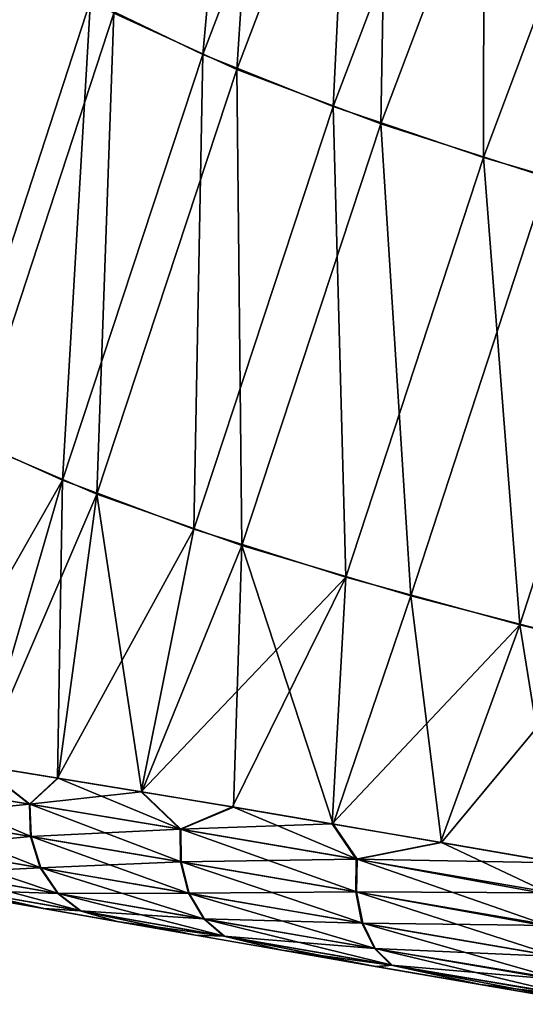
# Model space of a CAD drawing. Header units: metres. Extents: x -155 to 25, y -152 to 27.
# Tile 2 of 124: x -152.48 to -150.25, y -100.54 to -96.2. Entities that reach past the tile are written whole.
import ezdxf

# ---------------------------------------------------------------- set-up
doc = ezdxf.new("R2010")
doc.units = ezdxf.units.M
doc.layers.add('solid_12_401_052_XXX', color=7, linetype='CONTINUOUS')

msp = doc.modelspace()

# ---------------------------------------------------------------- linework, layer by layer
at = {"layer": 'solid_12_401_052_XXX'}
for points in [[(-151.492813, -94.351448, -11.139781), (-151.674988, -96.353477, -12.381044), (-152.16922, -96.116379, -11.38932)], [(-151.002319, -94.594543, -12.099376), (-151.674988, -96.353477, -12.381044), (-151.492813, -94.351448, -11.139781)], [(-152.066971, -96.171593, 11.620485), (-151.524551, -96.419563, 12.634328), (-151.391785, -94.408592, 11.362524)], [(-151.524551, -96.419563, 12.634328), (-150.85434, -94.662842, 12.345027), (-151.391785, -94.408592, 11.362524)], [(-151.002319, -94.594543, -12.099376), (-151.099258, -96.582924, -13.25269), (-151.674988, -96.353477, -12.381044)], [(-150.43399, -94.829926, -12.948285), (-151.099258, -96.582924, -13.25269), (-151.002319, -94.594543, -12.099376)], [(-151.524551, -96.419563, 12.634328), (-150.889389, -96.659851, 13.518506), (-150.85434, -94.662842, 12.345027)], [(-150.889389, -96.659851, 13.518506), (-150.228409, -94.909363, 13.207944), (-150.85434, -94.662842, 12.345027)], [(-150.43399, -94.829926, -12.948285), (-150.436264, -96.807541, -14.017342), (-151.099258, -96.582924, -13.25269)], [(-149.782532, -95.060463, -13.698367), (-150.436264, -96.807541, -14.017342), (-150.43399, -94.829926, -12.948285)], [(-150.889389, -96.659851, 13.518506), (-150.15509, -96.895836, 14.288257), (-150.228409, -94.909363, 13.207944)], [(-149.782532, -95.060463, -13.698367), (-149.680832, -97.030235, -14.68786), (-150.436264, -96.807541, -14.017342)], [(-152.589371, -95.869545, -10.264091), (-152.16922, -96.116379, -11.38932), (-152.787384, -98.008095, -11.625492)], [(-152.525024, -95.913094, 10.461143), (-152.684967, -98.059349, 11.864353), (-152.066971, -96.171593, 11.620485)], [(-152.16922, -96.116379, -11.38932), (-152.293762, -98.230972, -12.645841), (-152.787384, -98.008095, -11.625492)], [(-152.16922, -96.116379, -11.38932), (-151.674988, -96.353477, -12.381044), (-152.293762, -98.230972, -12.645841)], [(-152.066971, -96.171593, 11.620485), (-152.684967, -98.059349, 11.864353), (-152.142075, -98.292526, 12.905835)], [(-152.066971, -96.171593, 11.620485), (-152.142075, -98.292526, 12.905835), (-151.524551, -96.419563, 12.634328)], [(-151.674988, -96.353477, -12.381044), (-151.714767, -98.446838, -13.536714), (-152.293762, -98.230972, -12.645841)], [(-151.674988, -96.353477, -12.381044), (-151.099258, -96.582924, -13.25269), (-151.714767, -98.446838, -13.536714)], [(-151.524551, -96.419563, 12.634328), (-152.142075, -98.292526, 12.905835), (-151.501938, -98.518661, 13.807568)], [(-151.524551, -96.419563, 12.634328), (-151.501938, -98.518661, 13.807568), (-150.889389, -96.659851, 13.518506)], [(-151.099258, -96.582924, -13.25269), (-151.044159, -98.658302, -14.312407), (-151.714767, -98.446838, -13.536714)], [(-151.099258, -96.582924, -13.25269), (-150.436264, -96.807541, -14.017342), (-151.044159, -98.658302, -14.312407)], [(-150.889389, -96.659851, 13.518506), (-151.501938, -98.518661, 13.807568), (-150.757736, -98.740906, 14.586139)], [(-150.889389, -96.659851, 13.518506), (-150.757736, -98.740906, 14.586139), (-150.15509, -96.895836, 14.288257)], [(-150.436264, -96.807541, -14.017342), (-150.276566, -98.868095, -14.98685), (-151.044159, -98.658302, -14.312407)], [(-150.436264, -96.807541, -14.017342), (-149.680832, -97.030235, -14.68786), (-150.276566, -98.868095, -14.98685)], [(-150.15509, -96.895836, 14.288257), (-150.757736, -98.740906, 14.586139), (-149.903168, -98.962433, 15.257899)], [(-149.680832, -97.030235, -14.68786), (-149.407227, -99.078461, -15.573701), (-150.276566, -98.868095, -14.98685)], [(-152.787384, -98.008095, -11.625492), (-152.293762, -98.230972, -12.645841), (-152.97908, -99.437378, -12.224113)], [(-152.142075, -98.292526, 12.905835), (-152.684967, -98.059349, 11.864353), (-152.656433, -99.488518, 12.815462)], [(-152.293762, -98.230972, -12.645841), (-152.658752, -99.488144, -12.811547), (-152.97908, -99.437378, -12.224113)], [(-152.293762, -98.230972, -12.645841), (-152.314819, -99.543571, -13.343617), (-152.658752, -99.488144, -12.811547)], [(-152.293762, -98.230972, -12.645841), (-151.714767, -98.446838, -13.536714), (-152.314819, -99.543571, -13.343617)], [(-152.142075, -98.292526, 12.905835), (-152.656433, -99.488518, 12.815462), (-152.311996, -99.544029, 13.347646)], [(-152.142075, -98.292526, 12.905835), (-152.311996, -99.544029, 13.347646), (-151.942719, -99.604454, 13.831573)], [(-151.501938, -98.518661, 13.807568), (-152.142075, -98.292526, 12.905835), (-151.942719, -99.604454, 13.831573)], [(-151.714767, -98.446838, -13.536714), (-151.945984, -99.603912, -13.82761), (-152.314819, -99.543571, -13.343617)], [(-151.714767, -98.446838, -13.536714), (-151.044159, -98.658302, -14.312407), (-151.945984, -99.603912, -13.82761)], [(-151.501938, -98.518661, 13.807568), (-151.942719, -99.604454, 13.831573), (-151.539673, -99.671745, 14.281322)], [(-151.501938, -98.518661, 13.807568), (-151.539673, -99.671745, 14.281322), (-151.09993, -99.746346, 14.69974)], [(-150.757736, -98.740906, 14.586139), (-151.501938, -98.518661, 13.807568), (-151.09993, -99.746346, 14.69974)], [(-151.044159, -98.658302, -14.312407), (-151.543274, -99.671143, -14.277619), (-151.945984, -99.603912, -13.82761)], [(-151.044159, -98.658302, -14.312407), (-151.103699, -99.745705, -14.696429), (-151.543274, -99.671143, -14.277619)], [(-151.044159, -98.658302, -14.312407), (-150.276566, -98.868095, -14.98685), (-151.103699, -99.745705, -14.696429)], [(-150.757736, -98.740906, 14.586139), (-151.09993, -99.746346, 14.69974), (-150.621918, -99.82827, 15.088069)], [(-149.903168, -98.962433, 15.257899), (-150.757736, -98.740906, 14.586139), (-150.621918, -99.82827, 15.088069)], [(-150.276566, -98.868095, -14.98685), (-150.625946, -99.827583, -15.085051), (-151.103699, -99.745705, -14.696429)], [(-150.276566, -98.868095, -14.98685), (-150.10791, -99.917152, -15.445591), (-150.625946, -99.827583, -15.085051)], [(-150.276566, -98.868095, -14.98685), (-149.407227, -99.078461, -15.573701), (-150.10791, -99.917152, -15.445591)], [(-149.903168, -98.962433, 15.257899), (-150.621918, -99.82827, 15.088069), (-150.103577, -99.9179, 15.448376)], [(-152.438843, -99.658218, -13.200975), (-152.980438, -99.570442, -12.26883), (-152.658752, -99.488144, -12.811547)], [(-152.656433, -99.488518, 12.815462), (-152.979019, -99.570671, 12.271634), (-152.436813, -99.658554, 13.204018)], [(-152.438843, -99.658218, -13.200975), (-152.658752, -99.488144, -12.811547), (-152.314819, -99.543571, -13.343617)], [(-152.311996, -99.544029, 13.347646), (-152.656433, -99.488518, 12.815462), (-152.436813, -99.658554, 13.204018)], [(-152.971405, -99.71196, -12.248938), (-152.980438, -99.570442, -12.26883), (-152.438843, -99.658218, -13.200975)], [(-152.431625, -99.801529, 13.181559), (-152.436813, -99.658554, 13.204018), (-152.979019, -99.570671, 12.271634)], [(-152.970001, -99.712189, 12.251732), (-152.431625, -99.801529, 13.181559), (-152.979019, -99.570671, 12.271634)], [(-152.438843, -99.658218, -13.200975), (-152.314819, -99.543571, -13.343617), (-151.945984, -99.603912, -13.82761)], [(-152.311996, -99.544029, 13.347646), (-152.436813, -99.658554, 13.204018), (-151.771469, -99.769325, 14.058328)], [(-151.942719, -99.604454, 13.831573), (-152.311996, -99.544029, 13.347646), (-151.771469, -99.769325, 14.058328)], [(-151.774246, -99.768852, -14.055233), (-152.438843, -99.658218, -13.200975), (-151.945984, -99.603912, -13.82761)], [(-151.774246, -99.768852, -14.055233), (-151.945984, -99.603912, -13.82761), (-151.543274, -99.671143, -14.277619)], [(-151.539673, -99.671745, 14.281322), (-151.942719, -99.604454, 13.831573), (-151.771469, -99.769325, 14.058328)], [(-152.43364, -99.801193, -13.178528), (-152.971405, -99.71196, -12.248938), (-152.438843, -99.658218, -13.200975)], [(-152.43364, -99.801193, -13.178528), (-152.438843, -99.658218, -13.200975), (-151.774246, -99.768852, -14.055233)], [(-151.770126, -99.913208, 14.03335), (-151.771469, -99.769325, 14.058328), (-152.436813, -99.658554, 13.204018)], [(-152.431625, -99.801529, 13.181559), (-151.770126, -99.913208, 14.03335), (-152.436813, -99.658554, 13.204018)], [(-151.774246, -99.768852, -14.055233), (-151.543274, -99.671143, -14.277619), (-151.103699, -99.745705, -14.696429)], [(-151.539673, -99.671745, 14.281322), (-151.771469, -99.769325, 14.058328), (-150.994492, -99.901314, 14.81236)], [(-151.09993, -99.746346, 14.69974), (-151.539673, -99.671745, 14.281322), (-150.994492, -99.901314, 14.81236)], [(-152.923676, -99.848557, -12.210934), (-152.971405, -99.71196, -12.248938), (-152.43364, -99.801193, -13.178528)], [(-152.389191, -99.939682, 13.13619), (-152.431625, -99.801529, 13.181559), (-152.970001, -99.712189, 12.251732)], [(-152.922287, -99.848793, 12.213705), (-152.389191, -99.939682, 13.13619), (-152.970001, -99.712189, 12.251732)], [(-151.772903, -99.912735, -14.030266), (-152.43364, -99.801193, -13.178528), (-151.774246, -99.768852, -14.055233)], [(-150.998062, -99.900696, -14.809365), (-151.774246, -99.768852, -14.055233), (-151.103699, -99.745705, -14.696429)], [(-151.772903, -99.912735, -14.030266), (-151.774246, -99.768852, -14.055233), (-150.998062, -99.900696, -14.809365)], [(-150.996582, -100.045433, 14.785063), (-150.994492, -99.901314, 14.81236), (-151.771469, -99.769325, 14.058328)], [(-151.770126, -99.913208, 14.03335), (-150.996582, -100.045433, 14.785063), (-151.771469, -99.769325, 14.058328)], [(-150.998062, -99.900696, -14.809365), (-151.103699, -99.745705, -14.696429), (-150.625946, -99.827583, -15.085051)], [(-150.621918, -99.82827, 15.088069), (-151.09993, -99.746346, 14.69974), (-150.994492, -99.901314, 14.81236)], [(-152.39119, -99.939339, -13.133187), (-152.923676, -99.848557, -12.210934), (-152.43364, -99.801193, -13.178528)], [(-152.39119, -99.939339, -13.133187), (-152.43364, -99.801193, -13.178528), (-151.772903, -99.912735, -14.030266)], [(-151.734741, -100.051987, 13.980115), (-151.770126, -99.913208, 14.03335), (-152.431625, -99.801529, 13.181559)], [(-152.389191, -99.939682, 13.13619), (-151.734741, -100.051987, 13.980115), (-152.431625, -99.801529, 13.181559)], [(-150.998062, -99.900696, -14.809365), (-150.625946, -99.827583, -15.085051), (-150.10791, -99.917152, -15.445591)], [(-150.621918, -99.82827, 15.088069), (-150.994492, -99.901314, 14.81236), (-150.129761, -100.059631, 15.452426)], [(-150.621918, -99.82827, 15.088069), (-150.129761, -100.059631, 15.452426), (-150.103577, -99.9179, 15.448376)], [(-152.840454, -99.961235, -12.158379), (-152.923676, -99.848557, -12.210934), (-152.39119, -99.939339, -13.133187)], [(-152.312103, -100.053322, 13.072173), (-152.389191, -99.939682, 13.13619), (-152.922287, -99.848793, 12.213705)], [(-152.839081, -99.961479, 12.161115), (-152.312103, -100.053322, 13.072173), (-152.922287, -99.848793, 12.213705)], [(-151.737488, -100.051514, -13.977059), (-152.39119, -99.939339, -13.133187), (-151.772903, -99.912735, -14.030266)], [(-151.000153, -100.044823, -14.782079), (-151.772903, -99.912735, -14.030266), (-150.998062, -99.900696, -14.809365)], [(-151.737488, -100.051514, -13.977059), (-151.772903, -99.912735, -14.030266), (-151.000153, -100.044823, -14.782079)], [(-150.96933, -100.183731, 14.724162), (-150.996582, -100.045433, 14.785063), (-151.770126, -99.913208, 14.03335)], [(-151.734741, -100.051987, 13.980115), (-150.96933, -100.183731, 14.724162), (-151.770126, -99.913208, 14.03335)], [(-151.000153, -100.044823, -14.782079), (-150.998062, -99.900696, -14.809365), (-150.133087, -100.049698, -15.450433)], [(-150.998062, -99.900696, -14.809365), (-150.10791, -99.917152, -15.445591), (-150.133087, -100.049698, -15.450433)], [(-150.996582, -100.045433, 14.785063), (-150.133316, -100.201469, 15.420884), (-150.994492, -99.901314, 14.81236)], [(-150.994492, -99.901314, 14.81236), (-150.133316, -100.201469, 15.420884), (-150.129761, -100.059631, 15.452426)], [(-152.314072, -100.052979, -13.06921), (-152.840454, -99.961235, -12.158379), (-152.39119, -99.939339, -13.133187)], [(-152.734955, -100.037766, -12.098954), (-152.840454, -99.961235, -12.158379), (-152.314072, -100.052979, -13.06921)], [(-152.213028, -100.129845, 12.999173), (-152.312103, -100.053322, 13.072173), (-152.839081, -99.961479, 12.161115)], [(-152.733597, -100.03801, 12.101648), (-152.213028, -100.129845, 12.999173), (-152.839081, -99.961479, 12.161115)], [(-152.314072, -100.052979, -13.06921), (-152.39119, -99.939339, -13.133187), (-151.737488, -100.051514, -13.977059)], [(-151.667206, -100.165459, 13.903605), (-151.734741, -100.051987, 13.980115), (-152.389191, -99.939682, 13.13619)], [(-152.312103, -100.053322, 13.072173), (-151.667206, -100.165459, 13.903605), (-152.389191, -99.939682, 13.13619)], [(-152.734955, -100.037766, -12.098954), (-152.379044, -100.118385, -12.492285), (-152.682205, -100.064629, -11.921503)], [(-152.214981, -100.129501, -12.996259), (-152.379044, -100.118385, -12.492285), (-152.734955, -100.037766, -12.098954)], [(-152.214981, -100.129501, -12.996259), (-152.734955, -100.037766, -12.098954), (-152.314072, -100.052979, -13.06921)], [(-152.733597, -100.03801, 12.101648), (-152.676788, -100.06559, 11.932588), (-152.375244, -100.119057, 12.499114)], [(-152.733597, -100.03801, 12.101648), (-152.375244, -100.119057, 12.499114), (-152.213028, -100.129845, 12.999173)], [(-150.972855, -100.183121, -14.721205), (-151.737488, -100.051514, -13.977059), (-151.000153, -100.044823, -14.782079)], [(-151.000153, -100.044823, -14.782079), (-150.133087, -100.049698, -15.450433), (-150.138062, -100.193199, -15.420719)], [(-150.972855, -100.183121, -14.721205), (-151.000153, -100.044823, -14.782079), (-150.138062, -100.193199, -15.420719)], [(-150.996582, -100.045433, 14.785063), (-150.113953, -100.330719, 15.356649), (-150.133316, -100.201469, 15.420884)], [(-150.96933, -100.183731, 14.724162), (-150.113953, -100.330719, 15.356649), (-150.996582, -100.045433, 14.785063)], [(-152.676788, -100.06559, 11.932588), (-152.682205, -100.064629, -11.921503), (-152.379044, -100.118385, -12.492285)], [(-152.375244, -100.119057, 12.499114), (-152.676788, -100.06559, 11.932588), (-152.379044, -100.118385, -12.492285)], [(-151.669907, -100.164986, -13.900595), (-152.314072, -100.052979, -13.06921), (-151.737488, -100.051514, -13.977059)], [(-152.214981, -100.129501, -12.996259), (-152.314072, -100.052979, -13.06921), (-151.669907, -100.164986, -13.900595)], [(-151.578888, -100.240898, 13.81567), (-151.667206, -100.165459, 13.903605), (-152.312103, -100.053322, 13.072173)], [(-152.213028, -100.129845, 12.999173), (-151.578888, -100.240898, 13.81567), (-152.312103, -100.053322, 13.072173)], [(-151.669907, -100.164986, -13.900595), (-151.737488, -100.051514, -13.977059), (-150.972855, -100.183121, -14.721205)], [(-150.91391, -100.295815, 14.635292), (-150.96933, -100.183731, 14.724162), (-151.734741, -100.051987, 13.980115)], [(-151.667206, -100.165459, 13.903605), (-150.91391, -100.295815, 14.635292), (-151.734741, -100.051987, 13.980115)], [(-152.375244, -100.119057, 12.499114), (-152.379044, -100.118385, -12.492285), (-152.053543, -100.175819, -13.006925)], [(-152.214981, -100.129501, -12.996259), (-152.053543, -100.175819, -13.006925), (-152.379044, -100.118385, -12.492285)], [(-152.05191, -100.176109, 13.009294), (-152.375244, -100.119057, 12.499114), (-152.053543, -100.175819, -13.006925)], [(-152.213028, -100.129845, 12.999173), (-152.375244, -100.119057, 12.499114), (-152.05191, -100.176109, 13.009294)], [(-151.581558, -100.240433, -13.812714), (-152.053543, -100.175819, -13.006925), (-152.214981, -100.129501, -12.996259)], [(-151.581558, -100.240433, -13.812714), (-152.214981, -100.129501, -12.996259), (-151.669907, -100.164986, -13.900595)], [(-152.213028, -100.129845, 12.999173), (-152.05191, -100.176109, 13.009294), (-151.706985, -100.236649, 13.468798)], [(-152.213028, -100.129845, 12.999173), (-151.706985, -100.236649, 13.468798), (-151.578888, -100.240898, 13.81567)], [(-152.05191, -100.176109, 13.009294), (-152.053543, -100.175819, -13.006925), (-151.706375, -100.236755, -13.469332)], [(-151.581558, -100.240433, -13.812714), (-151.706375, -100.236755, -13.469332), (-152.053543, -100.175819, -13.006925)], [(-151.706985, -100.236649, 13.468798), (-152.05191, -100.176109, 13.009294), (-151.706375, -100.236755, -13.469332)], [(-150.917389, -100.295212, -14.632377), (-151.669907, -100.164986, -13.900595), (-150.972855, -100.183121, -14.721205)], [(-151.581558, -100.240433, -13.812714), (-151.669907, -100.164986, -13.900595), (-150.917389, -100.295212, -14.632377)], [(-150.83992, -100.369095, 14.532422), (-150.91391, -100.295815, 14.635292), (-151.667206, -100.165459, 13.903605)], [(-151.578888, -100.240898, 13.81567), (-150.83992, -100.369095, 14.532422), (-151.667206, -100.165459, 13.903605)], [(-150.972855, -100.183121, -14.721205), (-150.138062, -100.193199, -15.420719), (-150.11824, -100.329987, -15.353895)], [(-150.917389, -100.295212, -14.632377), (-150.972855, -100.183121, -14.721205), (-150.11824, -100.329987, -15.353895)], [(-150.96933, -100.183731, 14.724162), (-150.069977, -100.440582, 15.258883), (-150.113953, -100.330719, 15.356649)], [(-150.91391, -100.295815, 14.635292), (-150.069977, -100.440582, 15.258883), (-150.96933, -100.183731, 14.724162)], [(-151.706985, -100.236649, 13.468798), (-151.706375, -100.236755, -13.469332), (-151.325943, -100.303146, -13.899442)], [(-151.325699, -100.303185, 13.899359), (-151.706985, -100.236649, 13.468798), (-151.325943, -100.303146, -13.899442)], [(-151.578888, -100.240898, 13.81567), (-151.706985, -100.236649, 13.468798), (-151.325699, -100.303185, 13.899359)], [(-151.581558, -100.240433, -13.812714), (-151.325943, -100.303146, -13.899442), (-151.706375, -100.236755, -13.469332)], [(-150.843338, -100.3685, -14.529556), (-151.325943, -100.303146, -13.899442), (-151.581558, -100.240433, -13.812714)], [(-150.843338, -100.3685, -14.529556), (-151.581558, -100.240433, -13.812714), (-150.917389, -100.295212, -14.632377)], [(-151.578888, -100.240898, 13.81567), (-151.325699, -100.303185, 13.899359), (-150.906143, -100.375931, 14.303475)], [(-151.578888, -100.240898, 13.81567), (-150.906143, -100.375931, 14.303475), (-150.83992, -100.369095, 14.532422)], [(-151.325699, -100.303185, 13.899359), (-151.325943, -100.303146, -13.899442), (-150.910126, -100.375244, -14.30009)], [(-150.843338, -100.3685, -14.529556), (-150.910126, -100.375244, -14.30009), (-151.325943, -100.303146, -13.899442)], [(-150.906143, -100.375931, 14.303475), (-151.325699, -100.303185, 13.899359), (-150.910126, -100.375244, -14.30009)], [(-150.917389, -100.295212, -14.632377), (-150.11824, -100.329987, -15.353895), (-150.077148, -100.434738, -15.262102)], [(-150.843338, -100.3685, -14.529556), (-150.917389, -100.295212, -14.632377), (-150.077148, -100.434738, -15.262102)], [(-150.91391, -100.295815, 14.635292), (-150.009476, -100.511414, 15.145456), (-150.069977, -100.440582, 15.258883)], [(-150.83992, -100.369095, 14.532422), (-150.009476, -100.511414, 15.145456), (-150.91391, -100.295815, 14.635292)], [(-150.843338, -100.3685, -14.529556), (-150.449905, -100.454491, -14.677215), (-150.910126, -100.375244, -14.30009)], [(-150.906143, -100.375931, 14.303475), (-150.910126, -100.375244, -14.30009), (-150.449905, -100.454491, -14.677215)], [(-150.83992, -100.369095, 14.532422), (-150.906143, -100.375931, 14.303475), (-150.44487, -100.455353, 14.681273)], [(-150.44487, -100.455353, 14.681273), (-150.906143, -100.375931, 14.303475), (-150.449905, -100.454491, -14.677215)], [(-150.843338, -100.3685, -14.529556), (-150.018021, -100.507317, -15.150501), (-150.449905, -100.454491, -14.677215)], [(-150.843338, -100.3685, -14.529556), (-150.077148, -100.434738, -15.262102), (-150.018021, -100.507317, -15.150501)], [(-150.83992, -100.369095, 14.532422), (-150.44487, -100.455353, 14.681273), (-149.942398, -100.541191, 15.032497)], [(-150.83992, -100.369095, 14.532422), (-149.942398, -100.541191, 15.032497), (-150.009476, -100.511414, 15.145456)], [(-150.44487, -100.455353, 14.681273), (-150.449905, -100.454491, -14.677215), (-149.946503, -100.540497, -15.02986)], [(-150.018021, -100.507317, -15.150501), (-149.946503, -100.540497, -15.02986), (-150.449905, -100.454491, -14.677215)], [(-149.942398, -100.541191, 15.032497), (-150.44487, -100.455353, 14.681273), (-149.946503, -100.540497, -15.02986)]]:
    msp.add_3dface(points, dxfattribs=at)

doc.saveas('drawing.dxf')
